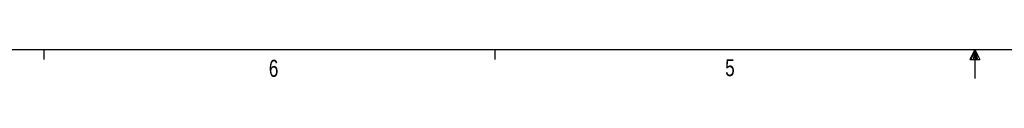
# Model space of a CAD drawing. Header units: inches. Extents: x 0.3 to 33.8, y 0.2 to 21.7.
# Tile 2 of 192: x 8.816 to 17.276, y 0.163 to 0.411. Entities that reach past the tile are written whole.
import ezdxf

# ---------------------------------------------------------------- set-up
doc = ezdxf.new("R2010")
doc.units = ezdxf.units.IN
doc.header["$MEASUREMENT"] = 0
doc.layers.add('BORDERS', color=7, linetype='Continuous')
doc.styles.add('SLDTEXTSTYLE0', font='TXT', dxfattribs={"width": 0.75})

msp = doc.modelspace()

# ---------------------------------------------------------------- linework, layer by layer
at = {"layer": 'BORDERS', "lineweight": 25}
msp.add_line((0.52288, 0.4106), (33.52288, 0.4106), dxfattribs=at)
at = {"layer": 'BORDERS'}
for p, q in [((9.02288, 0.4106), (9.02288, 0.3258)), ((12.89788, 0.4106), (12.89788, 0.3258)), ((17.02288, 0.4106), (16.9809, 0.32498)), ((17.02288, 0.4106), (16.98907, 0.32498)), ((17.02288, 0.4106), (17.00855, 0.32498)), ((17.02288, 0.4106), (17.02288, 0.16291)), ((17.02288, 0.4106), (17.067, 0.32498)), ((17.02288, 0.4106), (17.04596, 0.32498)), ((17.02288, 0.4106), (17.03583, 0.32498)), ((16.9809, 0.32498), (17.067, 0.32498))]:
    msp.add_line(p, q, dxfattribs=at)

# ---------------------------------------------------------------- texts
at = {"layer": 'BORDERS', "color": 7, "char_height": 0.14583, "attachment_point": 1, "style": 'SLDTEXTSTYLE0'}
for s, insert in [('6', (10.95691, 0.32272)), ('5', (14.87795, 0.32802))]:
    msp.add_mtext(s, dxfattribs=dict(at, insert=insert))

doc.saveas('drawing.dxf')
